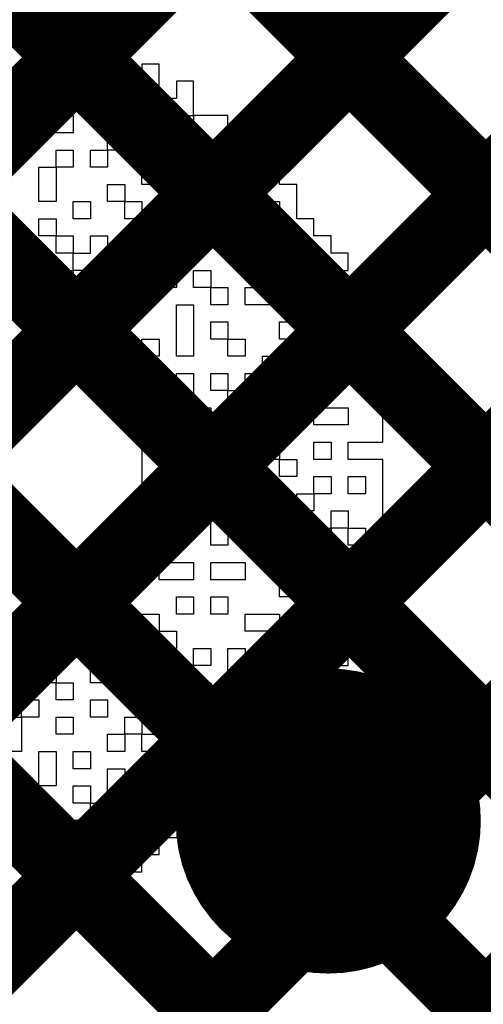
# Model space of a CAD drawing. Header units: millimetres. Extents: x 3.06 to 5.82, y 1.29 to 3.84.
# Tile 135 of 244: x 4.859 to 4.9071, y 2.306 to 2.4081. Entities that reach past the tile are written whole.
import ezdxf

# ---------------------------------------------------------------- set-up
doc = ezdxf.new("R2010")
doc.units = ezdxf.units.MM
doc.header["$MEASUREMENT"] = 0
for name, color, linetype in [('BottomLayer', 5, 'Continuous'), ('BottomOverlay', 54, 'Continuous'), ('BottomSolder', 6, 'Continuous'), ('MultiLayer', 9, 'Continuous'), ('TopLayer', 1, 'Continuous'), ('TopSolder', 216, 'Continuous'), ('ViaHoleLayer', 16, 'Continuous')]:
    doc.layers.add(name, color=color, linetype=linetype)

msp = doc.modelspace()

# ---------------------------------------------------------------- linework, layer by layer
at = {"layer": 'BottomLayer', "const_width": 0.008}
for points in [[(4.789, 2.32827), (5.248, 2.78727)], [(4.789, 2.29998), (5.2714, 2.78239)], [(4.789, 2.18685), (5.35367, 2.75152)], [(4.789, 2.21513), (5.32539, 2.75152)], [(4.789, 2.2717), (5.26343, 2.74613)], [(4.789, 2.24341), (5.27927, 2.73368)], [(4.789, 2.50834), (5.23034, 2.067)], [(4.789, 2.48006), (5.20562, 2.06344)], [(4.789, 2.45177), (5.18873, 2.05204)], [(4.789, 2.42349), (5.17789, 2.0346)], [(4.789, 2.3952), (5.175, 2.0092)]]:
    msp.add_lwpolyline(points, dxfattribs=at)
at = {"layer": 'BottomLayer', "const_width": 0.01181}
msp.add_lwpolyline([(4.88509, 2.325, 1), (4.89691, 2.325, 1)], format="xyb", close=True, dxfattribs=at)
at = {"layer": 'BottomOverlay'}
for p, q in [((4.86279, 2.40704), (4.84141, 2.40704)), ((4.86279, 2.40526), (4.86279, 2.40704)), ((4.861, 2.40348), (4.861, 2.40526)), ((4.861, 2.40526), (4.86279, 2.40526)), ((4.86991, 2.40526), (4.86279, 2.40526)), ((4.86279, 2.40526), (4.86279, 2.40348)), ((4.86991, 2.40348), (4.86991, 2.40526)), ((4.86279, 2.40348), (4.861, 2.40348)), ((4.86457, 2.40169), (4.86457, 2.40348)), ((4.86457, 2.40348), (4.86813, 2.40348)), ((4.86813, 2.40348), (4.86813, 2.40169)), ((4.86991, 2.40169), (4.86991, 2.40348)), ((4.87348, 2.40348), (4.87169, 2.40348)), ((4.87169, 2.40348), (4.87169, 2.40169)), ((4.87348, 2.40169), (4.87348, 2.40348)), ((4.86279, 2.39991), (4.86279, 2.40169)), ((4.86279, 2.40169), (4.86457, 2.40169)), ((4.86813, 2.40169), (4.86457, 2.40169)), ((4.86457, 2.40169), (4.86457, 2.39991)), ((4.86991, 2.39991), (4.86991, 2.40169)), ((4.87169, 2.40169), (4.87169, 2.39991)), ((4.87348, 2.39991), (4.87348, 2.40169)), ((4.87704, 2.40169), (4.87526, 2.40169)), ((4.87526, 2.40169), (4.87526, 2.39991)), ((4.87704, 2.39991), (4.87704, 2.40169)), ((4.85922, 2.39813), (4.85922, 2.39991)), ((4.85922, 2.39991), (4.861, 2.39991)), ((4.861, 2.39991), (4.861, 2.39813)), ((4.86457, 2.39991), (4.86279, 2.39991)), ((4.86813, 2.39813), (4.86813, 2.39991)), ((4.86813, 2.39991), (4.86991, 2.39991)), ((4.87169, 2.39991), (4.86991, 2.39991)), ((4.86991, 2.39991), (4.86991, 2.39813)), ((4.87526, 2.39991), (4.87348, 2.39991)), ((4.87704, 2.39813), (4.87704, 2.39991)), ((4.85744, 2.39813), (4.85922, 2.39813)), ((4.861, 2.39813), (4.861, 2.39635)), ((4.86279, 2.39635), (4.86279, 2.39813)), ((4.86279, 2.39813), (4.86457, 2.39813)), ((4.86457, 2.39813), (4.86457, 2.39635)), ((4.86991, 2.39813), (4.86813, 2.39813)), ((4.87526, 2.39635), (4.87526, 2.39813)), ((4.87526, 2.39813), (4.87704, 2.39813)), ((4.8806, 2.39813), (4.87704, 2.39813)), ((4.87704, 2.39813), (4.87704, 2.39635)), ((4.8806, 2.39635), (4.8806, 2.39813)), ((4.861, 2.39635), (4.85744, 2.39635)), ((4.86457, 2.39635), (4.86279, 2.39635)), ((4.86813, 2.39457), (4.86813, 2.39635)), ((4.86813, 2.39635), (4.86991, 2.39635)), ((4.86991, 2.39635), (4.86991, 2.39457)), ((4.87169, 2.39457), (4.87169, 2.39635)), ((4.87169, 2.39635), (4.87348, 2.39635)), ((4.87348, 2.39635), (4.87348, 2.39457)), ((4.87704, 2.39635), (4.87526, 2.39635)), ((4.88239, 2.39635), (4.8806, 2.39635)), ((4.88239, 2.39457), (4.88239, 2.39635)), ((4.86279, 2.39279), (4.86279, 2.39457)), ((4.86279, 2.39457), (4.86457, 2.39457)), ((4.86457, 2.39457), (4.86457, 2.39279)), ((4.86635, 2.39279), (4.86635, 2.39457)), ((4.86635, 2.39457), (4.86813, 2.39457)), ((4.86991, 2.39457), (4.86813, 2.39457)), ((4.86813, 2.39457), (4.86813, 2.39279)), ((4.87348, 2.39457), (4.87169, 2.39457)), ((4.87526, 2.39279), (4.87526, 2.39457)), ((4.87526, 2.39457), (4.87704, 2.39457)), ((4.87704, 2.39457), (4.87704, 2.39279)), ((4.8806, 2.39279), (4.8806, 2.39457)), ((4.8806, 2.39457), (4.88239, 2.39457)), ((4.88417, 2.39457), (4.88239, 2.39457)), ((4.88239, 2.39457), (4.88239, 2.39279)), ((4.88417, 2.39279), (4.88417, 2.39457)), ((4.861, 2.391), (4.861, 2.39279)), ((4.861, 2.39279), (4.86279, 2.39279)), ((4.86457, 2.39279), (4.86279, 2.39279)), ((4.86279, 2.39279), (4.86279, 2.391)), ((4.86813, 2.39279), (4.86635, 2.39279)), ((4.87169, 2.391), (4.87169, 2.39279)), ((4.87169, 2.39279), (4.87348, 2.39279)), ((4.87348, 2.39279), (4.87348, 2.391)), ((4.87526, 2.391), (4.87526, 2.39279)), ((4.87704, 2.39279), (4.87704, 2.391)), ((4.87882, 2.391), (4.87882, 2.39279)), ((4.87882, 2.39279), (4.8806, 2.39279)), ((4.88239, 2.39279), (4.8806, 2.39279)), ((4.8806, 2.39279), (4.8806, 2.391)), ((4.88595, 2.39279), (4.88417, 2.39279)), ((4.88595, 2.391), (4.88595, 2.39279)), ((4.861, 2.38922), (4.861, 2.391)), ((4.86279, 2.391), (4.86279, 2.38922)), ((4.86813, 2.38922), (4.86813, 2.391)), ((4.86813, 2.391), (4.86991, 2.391)), ((4.86991, 2.391), (4.86991, 2.38922)), ((4.87348, 2.391), (4.87169, 2.391)), ((4.87526, 2.38922), (4.87526, 2.391)), ((4.87704, 2.391), (4.87704, 2.38922)), ((4.8806, 2.391), (4.87882, 2.391)), ((4.88239, 2.38922), (4.88239, 2.391)), ((4.88239, 2.391), (4.88417, 2.391)), ((4.88417, 2.391), (4.88417, 2.38922)), ((4.88773, 2.391), (4.88595, 2.391)), ((4.88773, 2.38922), (4.88773, 2.391)), ((4.86279, 2.38922), (4.861, 2.38922)), ((4.86457, 2.38744), (4.86457, 2.38922)), ((4.86457, 2.38922), (4.86635, 2.38922)), ((4.86635, 2.38922), (4.86635, 2.38744)), ((4.86991, 2.38922), (4.86813, 2.38922)), ((4.86991, 2.38744), (4.86991, 2.38922)), ((4.86991, 2.38922), (4.87169, 2.38922)), ((4.87169, 2.38922), (4.87169, 2.38744)), ((4.87704, 2.38922), (4.87526, 2.38922)), ((4.87882, 2.38744), (4.87882, 2.38922)), ((4.87882, 2.38922), (4.8806, 2.38922)), ((4.8806, 2.38922), (4.8806, 2.38744)), ((4.88417, 2.38922), (4.88239, 2.38922)), ((4.88417, 2.38744), (4.88417, 2.38922)), ((4.88417, 2.38922), (4.88595, 2.38922)), ((4.88595, 2.38922), (4.88595, 2.38744)), ((4.88773, 2.38744), (4.88773, 2.38922)), ((4.861, 2.38566), (4.861, 2.38744)), ((4.861, 2.38744), (4.86279, 2.38744)), ((4.86279, 2.38744), (4.86279, 2.38566)), ((4.86635, 2.38744), (4.86457, 2.38744)), ((4.87169, 2.38744), (4.86991, 2.38744)), ((4.87348, 2.38566), (4.87348, 2.38744)), ((4.87348, 2.38744), (4.87526, 2.38744)), ((4.87526, 2.38744), (4.87526, 2.38566)), ((4.87704, 2.38566), (4.87704, 2.38744)), ((4.87704, 2.38744), (4.87882, 2.38744)), ((4.8806, 2.38744), (4.87882, 2.38744)), ((4.87882, 2.38744), (4.87882, 2.38566)), ((4.88595, 2.38744), (4.88417, 2.38744)), ((4.88951, 2.38744), (4.88773, 2.38744)), ((4.88951, 2.38566), (4.88951, 2.38744)), ((4.86279, 2.38566), (4.861, 2.38566)), ((4.86279, 2.38388), (4.86279, 2.38566)), ((4.86279, 2.38566), (4.86457, 2.38566)), ((4.86457, 2.38566), (4.86457, 2.38388)), ((4.86635, 2.38388), (4.86635, 2.38566)), ((4.86635, 2.38566), (4.86813, 2.38566)), ((4.86813, 2.38566), (4.86813, 2.38388)), ((4.86991, 2.38388), (4.86991, 2.38566)), ((4.86991, 2.38566), (4.87169, 2.38566)), ((4.87169, 2.38566), (4.87169, 2.38388)), ((4.87526, 2.38566), (4.87348, 2.38566)), ((4.87882, 2.38566), (4.87704, 2.38566)), ((4.8806, 2.38388), (4.8806, 2.38566)), ((4.8806, 2.38566), (4.88239, 2.38566)), ((4.88239, 2.38566), (4.88239, 2.38388)), ((4.88417, 2.38388), (4.88417, 2.38566)), ((4.88417, 2.38566), (4.88595, 2.38566)), ((4.88595, 2.38566), (4.88595, 2.38388)), ((4.89129, 2.38566), (4.88951, 2.38566)), ((4.89129, 2.38388), (4.89129, 2.38566)), ((4.85744, 2.38388), (4.861, 2.38388)), ((4.861, 2.38388), (4.861, 2.38209)), ((4.86457, 2.38388), (4.86279, 2.38388)), ((4.86457, 2.38209), (4.86457, 2.38388)), ((4.86457, 2.38388), (4.86635, 2.38388)), ((4.86813, 2.38388), (4.86813, 2.38209)), ((4.86991, 2.38209), (4.86991, 2.38388)), ((4.87169, 2.38388), (4.87169, 2.38209)), ((4.88239, 2.38388), (4.8806, 2.38388)), ((4.88239, 2.38209), (4.88239, 2.38388)), ((4.88239, 2.38388), (4.88417, 2.38388)), ((4.88595, 2.38388), (4.88595, 2.38209)), ((4.89308, 2.38388), (4.89129, 2.38388)), ((4.89308, 2.38209), (4.89308, 2.38388)), ((4.861, 2.38209), (4.86457, 2.38209)), ((4.86813, 2.38209), (4.86457, 2.38209)), ((4.86457, 2.38209), (4.86457, 2.38031)), ((4.87169, 2.38209), (4.86991, 2.38209)), ((4.87348, 2.38031), (4.87348, 2.38209)), ((4.87348, 2.38209), (4.87526, 2.38209)), ((4.87526, 2.38209), (4.87526, 2.38031)), ((4.87704, 2.38031), (4.87704, 2.38209)), ((4.87704, 2.38209), (4.87882, 2.38209)), ((4.87882, 2.38209), (4.87882, 2.38031)), ((4.88595, 2.38209), (4.88239, 2.38209)), ((4.88773, 2.38031), (4.88773, 2.38209)), ((4.88773, 2.38209), (4.88951, 2.38209)), ((4.88951, 2.38209), (4.88951, 2.38031)), ((4.89129, 2.38031), (4.89129, 2.38209)), ((4.89129, 2.38209), (4.89308, 2.38209)), ((4.86457, 2.38031), (4.86635, 2.38031)), ((4.86635, 2.38031), (4.86635, 2.37853)), ((4.86813, 2.37853), (4.86813, 2.38031)), ((4.86813, 2.38031), (4.87169, 2.38031)), ((4.87169, 2.38031), (4.87169, 2.37853)), ((4.87526, 2.38031), (4.87348, 2.38031)), ((4.87882, 2.38031), (4.87704, 2.38031)), ((4.87882, 2.37853), (4.87882, 2.38031)), ((4.87882, 2.38031), (4.8806, 2.38031)), ((4.8806, 2.38031), (4.8806, 2.37853)), ((4.88239, 2.37853), (4.88239, 2.38031)), ((4.88239, 2.38031), (4.88595, 2.38031)), ((4.88595, 2.38031), (4.88595, 2.37853)), ((4.88951, 2.38031), (4.88773, 2.38031)), ((4.89308, 2.38031), (4.89129, 2.38031)), ((4.89308, 2.37853), (4.89308, 2.38031)), ((4.86635, 2.37853), (4.86635, 2.37675)), ((4.87169, 2.37853), (4.86813, 2.37853)), ((4.87526, 2.37675), (4.87526, 2.37853)), ((4.87526, 2.37853), (4.87704, 2.37853)), ((4.87704, 2.37853), (4.87704, 2.37675)), ((4.8806, 2.37853), (4.87882, 2.37853)), ((4.88595, 2.37853), (4.88239, 2.37853)), ((4.88951, 2.37675), (4.88951, 2.37853)), ((4.88951, 2.37853), (4.89129, 2.37853)), ((4.89129, 2.37853), (4.89129, 2.37675)), ((4.89308, 2.37675), (4.89308, 2.37853)), ((4.86635, 2.37675), (4.86813, 2.37675)), ((4.86813, 2.37675), (4.86813, 2.37497)), ((4.87526, 2.37497), (4.87526, 2.37675)), ((4.87704, 2.37675), (4.87704, 2.37497)), ((4.87882, 2.37497), (4.87882, 2.37675)), ((4.87882, 2.37675), (4.8806, 2.37675)), ((4.8806, 2.37675), (4.8806, 2.37497)), ((4.88595, 2.37497), (4.88595, 2.37675)), ((4.88595, 2.37675), (4.88773, 2.37675)), ((4.88773, 2.37675), (4.88773, 2.37497)), ((4.89129, 2.37675), (4.88951, 2.37675)), ((4.89129, 2.37497), (4.89129, 2.37675)), ((4.89129, 2.37675), (4.89308, 2.37675)), ((4.89486, 2.37675), (4.89308, 2.37675)), ((4.89308, 2.37675), (4.89308, 2.37497)), ((4.89486, 2.37497), (4.89486, 2.37675)), ((4.86813, 2.37497), (4.86991, 2.37497)), ((4.86991, 2.37497), (4.86991, 2.37319)), ((4.87169, 2.37319), (4.87169, 2.37497)), ((4.87169, 2.37497), (4.87348, 2.37497)), ((4.87348, 2.37497), (4.87348, 2.37319)), ((4.87526, 2.37319), (4.87526, 2.37497)), ((4.87704, 2.37497), (4.87704, 2.37319)), ((4.8806, 2.37497), (4.87882, 2.37497)), ((4.8806, 2.37319), (4.8806, 2.37497)), ((4.8806, 2.37497), (4.88239, 2.37497)), ((4.88239, 2.37497), (4.88239, 2.37319)), ((4.88773, 2.37497), (4.88595, 2.37497)), ((4.88773, 2.37319), (4.88773, 2.37497)), ((4.88773, 2.37497), (4.88951, 2.37497)), ((4.88951, 2.37497), (4.88951, 2.37319)), ((4.89308, 2.37497), (4.89129, 2.37497)), ((4.89486, 2.37319), (4.89486, 2.37497)), ((4.86991, 2.37319), (4.86991, 2.3714)), ((4.87348, 2.37319), (4.87169, 2.37319)), ((4.87704, 2.37319), (4.87526, 2.37319)), ((4.88239, 2.37319), (4.8806, 2.37319)), ((4.88417, 2.3714), (4.88417, 2.37319)), ((4.88417, 2.37319), (4.88595, 2.37319)), ((4.88595, 2.37319), (4.88595, 2.3714)), ((4.88951, 2.37319), (4.88773, 2.37319)), ((4.89308, 2.3714), (4.89308, 2.37319)), ((4.89308, 2.37319), (4.89486, 2.37319)), ((4.89664, 2.37319), (4.89486, 2.37319)), ((4.89486, 2.37319), (4.89486, 2.3714)), ((4.89664, 2.3714), (4.89664, 2.37319)), ((4.86991, 2.3714), (4.86991, 2.36962)), ((4.87169, 2.36962), (4.87169, 2.3714)), ((4.87169, 2.3714), (4.87348, 2.3714)), ((4.87348, 2.3714), (4.87348, 2.36962)), ((4.87526, 2.36962), (4.87526, 2.3714)), ((4.87526, 2.3714), (4.87704, 2.3714)), ((4.87704, 2.3714), (4.87704, 2.36962)), ((4.87882, 2.36962), (4.87882, 2.3714)), ((4.87882, 2.3714), (4.8806, 2.3714)), ((4.8806, 2.3714), (4.8806, 2.36962)), ((4.88239, 2.36962), (4.88239, 2.3714)), ((4.88239, 2.3714), (4.88417, 2.3714)), ((4.88595, 2.3714), (4.88417, 2.3714)), ((4.88417, 2.3714), (4.88417, 2.36962)), ((4.88773, 2.36962), (4.88773, 2.3714)), ((4.88773, 2.3714), (4.88951, 2.3714)), ((4.88951, 2.3714), (4.88951, 2.36962)), ((4.89486, 2.3714), (4.89308, 2.3714)), ((4.89486, 2.36962), (4.89486, 2.3714)), ((4.89486, 2.3714), (4.89664, 2.3714)), ((4.86991, 2.36962), (4.87169, 2.36962)), ((4.87348, 2.36962), (4.87169, 2.36962)), ((4.87169, 2.36962), (4.87169, 2.36784)), ((4.87348, 2.36784), (4.87348, 2.36962)), ((4.87348, 2.36962), (4.87526, 2.36962)), ((4.87704, 2.36962), (4.87704, 2.36784)), ((4.8806, 2.36962), (4.87882, 2.36962)), ((4.8806, 2.36784), (4.8806, 2.36962)), ((4.8806, 2.36962), (4.88239, 2.36962)), ((4.88417, 2.36962), (4.88239, 2.36962)), ((4.88239, 2.36962), (4.88239, 2.36784)), ((4.88951, 2.36962), (4.88773, 2.36962)), ((4.89664, 2.36962), (4.89486, 2.36962)), ((4.89664, 2.36784), (4.89664, 2.36962)), ((4.87169, 2.36784), (4.86991, 2.36784)), ((4.86991, 2.36784), (4.86991, 2.36606)), ((4.87704, 2.36784), (4.87348, 2.36784)), ((4.87704, 2.36606), (4.87704, 2.36784)), ((4.87704, 2.36784), (4.87882, 2.36784)), ((4.87882, 2.36784), (4.87882, 2.36606)), ((4.88239, 2.36784), (4.8806, 2.36784)), ((4.88595, 2.36606), (4.88595, 2.36784)), ((4.88595, 2.36784), (4.88773, 2.36784)), ((4.88773, 2.36784), (4.88773, 2.36606)), ((4.88951, 2.36606), (4.88951, 2.36784)), ((4.88951, 2.36784), (4.89308, 2.36784)), ((4.89308, 2.36784), (4.89308, 2.36606)), ((4.89664, 2.36606), (4.89664, 2.36784)), ((4.86991, 2.36606), (4.87348, 2.36606)), ((4.87348, 2.36606), (4.87348, 2.36428)), ((4.87882, 2.36606), (4.87704, 2.36606)), ((4.88239, 2.36428), (4.88239, 2.36606)), ((4.88239, 2.36606), (4.88417, 2.36606)), ((4.88417, 2.36606), (4.88417, 2.36428)), ((4.88773, 2.36606), (4.88595, 2.36606)), ((4.89308, 2.36606), (4.88951, 2.36606)), ((4.89664, 2.36428), (4.89664, 2.36606)), ((4.87348, 2.36428), (4.87169, 2.36428)), ((4.87169, 2.36428), (4.87169, 2.3625)), ((4.87348, 2.3625), (4.87348, 2.36428)), ((4.87348, 2.36428), (4.87526, 2.36428)), ((4.87526, 2.36428), (4.87526, 2.3625)), ((4.87704, 2.3625), (4.87704, 2.36428)), ((4.87704, 2.36428), (4.87882, 2.36428)), ((4.87882, 2.36428), (4.87882, 2.3625)), ((4.88417, 2.36428), (4.88239, 2.36428)), ((4.88417, 2.3625), (4.88417, 2.36428)), ((4.88417, 2.36428), (4.88595, 2.36428)), ((4.88595, 2.36428), (4.88595, 2.3625)), ((4.88951, 2.3625), (4.88951, 2.36428)), ((4.88951, 2.36428), (4.89129, 2.36428)), ((4.89129, 2.36428), (4.89129, 2.3625)), ((4.89308, 2.3625), (4.89308, 2.36428)), ((4.89308, 2.36428), (4.89664, 2.36428)), ((4.87169, 2.3625), (4.87169, 2.36071)), ((4.87526, 2.3625), (4.87348, 2.3625)), ((4.87526, 2.36071), (4.87526, 2.3625)), ((4.87526, 2.3625), (4.87704, 2.3625)), ((4.87882, 2.3625), (4.87704, 2.3625)), ((4.87704, 2.3625), (4.87704, 2.36071)), ((4.88239, 2.36071), (4.88239, 2.3625)), ((4.88239, 2.3625), (4.88417, 2.3625)), ((4.88595, 2.3625), (4.88417, 2.3625)), ((4.88417, 2.3625), (4.88417, 2.36071)), ((4.88595, 2.36071), (4.88595, 2.3625)), ((4.88595, 2.3625), (4.88773, 2.3625)), ((4.88773, 2.3625), (4.88773, 2.36071)), ((4.89129, 2.3625), (4.88951, 2.3625)), ((4.89664, 2.3625), (4.89308, 2.3625)), ((4.89664, 2.36071), (4.89664, 2.3625)), ((4.90733, 2.3625), (4.90555, 2.3625)), ((4.90555, 2.3625), (4.90555, 2.36071)), ((4.87169, 2.36071), (4.87169, 2.35893)), ((4.87704, 2.36071), (4.87526, 2.36071)), ((4.87882, 2.35893), (4.87882, 2.36071)), ((4.87882, 2.36071), (4.8806, 2.36071)), ((4.8806, 2.36071), (4.8806, 2.35893)), ((4.88417, 2.36071), (4.88239, 2.36071)), ((4.88773, 2.36071), (4.88595, 2.36071)), ((4.88951, 2.35893), (4.88951, 2.36071)), ((4.88951, 2.36071), (4.89129, 2.36071)), ((4.89129, 2.36071), (4.89129, 2.35893)), ((4.89308, 2.35893), (4.89308, 2.36071)), ((4.89308, 2.36071), (4.89486, 2.36071)), ((4.89486, 2.36071), (4.89486, 2.35893)), ((4.89664, 2.35893), (4.89664, 2.36071)), ((4.90555, 2.36071), (4.90911, 2.36071)), ((4.87169, 2.35893), (4.87169, 2.35715)), ((4.87348, 2.35715), (4.87348, 2.35893)), ((4.87348, 2.35893), (4.87526, 2.35893)), ((4.87526, 2.35893), (4.87526, 2.35715)), ((4.8806, 2.35893), (4.87882, 2.35893)), ((4.88239, 2.35715), (4.88239, 2.35893)), ((4.88239, 2.35893), (4.88417, 2.35893)), ((4.88417, 2.35893), (4.88417, 2.35715)), ((4.88773, 2.35715), (4.88773, 2.35893)), ((4.88773, 2.35893), (4.88951, 2.35893)), ((4.89129, 2.35893), (4.88951, 2.35893)), ((4.88951, 2.35893), (4.88951, 2.35715)), ((4.89486, 2.35893), (4.89308, 2.35893)), ((4.89664, 2.35715), (4.89664, 2.35893)), ((4.87169, 2.35715), (4.87169, 2.35537)), ((4.87526, 2.35715), (4.87348, 2.35715)), ((4.87882, 2.35537), (4.87882, 2.35715)), ((4.87882, 2.35715), (4.8806, 2.35715)), ((4.8806, 2.35715), (4.8806, 2.35537)), ((4.88239, 2.35537), (4.88239, 2.35715)), ((4.88417, 2.35715), (4.88417, 2.35537)), ((4.88595, 2.35537), (4.88595, 2.35715)), ((4.88595, 2.35715), (4.88773, 2.35715)), ((4.88951, 2.35715), (4.88773, 2.35715)), ((4.88773, 2.35715), (4.88773, 2.35537)), ((4.89129, 2.35537), (4.89129, 2.35715)), ((4.89129, 2.35715), (4.89308, 2.35715)), ((4.89308, 2.35715), (4.89308, 2.35537)), ((4.89664, 2.35537), (4.89664, 2.35715)), ((4.87169, 2.35537), (4.87169, 2.35359)), ((4.87348, 2.35359), (4.87348, 2.35537)), ((4.87348, 2.35537), (4.87526, 2.35537)), ((4.87526, 2.35537), (4.87526, 2.35359)), ((4.87882, 2.35359), (4.87882, 2.35537)), ((4.8806, 2.35537), (4.8806, 2.35359)), ((4.88239, 2.35359), (4.88239, 2.35537)), ((4.88417, 2.35537), (4.88417, 2.35359)), ((4.88773, 2.35537), (4.88595, 2.35537)), ((4.88951, 2.35359), (4.88951, 2.35537)), ((4.88951, 2.35537), (4.89129, 2.35537)), ((4.89308, 2.35537), (4.89129, 2.35537)), ((4.89129, 2.35537), (4.89129, 2.35359)), ((4.89308, 2.35359), (4.89308, 2.35537)), ((4.89308, 2.35537), (4.89486, 2.35537)), ((4.89486, 2.35537), (4.89486, 2.35359)), ((4.89664, 2.35359), (4.89664, 2.35537)), ((4.87169, 2.35359), (4.86991, 2.35359)), ((4.86991, 2.35359), (4.86991, 2.35181)), ((4.87526, 2.35359), (4.87348, 2.35359)), ((4.8806, 2.35359), (4.87882, 2.35359)), ((4.88417, 2.35359), (4.88239, 2.35359)), ((4.88595, 2.35181), (4.88595, 2.35359)), ((4.88595, 2.35359), (4.88773, 2.35359)), ((4.88773, 2.35359), (4.88773, 2.35181)), ((4.89129, 2.35359), (4.88951, 2.35359)), ((4.89486, 2.35359), (4.89308, 2.35359)), ((4.89664, 2.35181), (4.89664, 2.35359)), ((4.86991, 2.35181), (4.87169, 2.35181)), ((4.87169, 2.35181), (4.87169, 2.35002)), ((4.87348, 2.35002), (4.87348, 2.35181)), ((4.87348, 2.35181), (4.87704, 2.35181)), ((4.87704, 2.35181), (4.87704, 2.35002)), ((4.87882, 2.35002), (4.87882, 2.35181)), ((4.87882, 2.35181), (4.88239, 2.35181)), ((4.88239, 2.35181), (4.88239, 2.35002)), ((4.88773, 2.35181), (4.88595, 2.35181)), ((4.88951, 2.35002), (4.88951, 2.35181)), ((4.88951, 2.35181), (4.89129, 2.35181)), ((4.89129, 2.35181), (4.89129, 2.35002)), ((4.89486, 2.35002), (4.89486, 2.35181)), ((4.89486, 2.35181), (4.89664, 2.35181)), ((4.87169, 2.35002), (4.86813, 2.35002)), ((4.86813, 2.35002), (4.86813, 2.34824)), ((4.87704, 2.35002), (4.87348, 2.35002)), ((4.88239, 2.35002), (4.87882, 2.35002)), ((4.88595, 2.34824), (4.88595, 2.35002)), ((4.88595, 2.35002), (4.88773, 2.35002)), ((4.88773, 2.35002), (4.88773, 2.34824)), ((4.88951, 2.34824), (4.88951, 2.35002)), ((4.89129, 2.35002), (4.89129, 2.34824)), ((4.89308, 2.34824), (4.89308, 2.35002)), ((4.89308, 2.35002), (4.89486, 2.35002)), ((4.86813, 2.34824), (4.86813, 2.34646)), ((4.87526, 2.34646), (4.87526, 2.34824)), ((4.87526, 2.34824), (4.87704, 2.34824)), ((4.87704, 2.34824), (4.87704, 2.34646)), ((4.87882, 2.34646), (4.87882, 2.34824)), ((4.87882, 2.34824), (4.8806, 2.34824)), ((4.8806, 2.34824), (4.8806, 2.34646)), ((4.88773, 2.34824), (4.88595, 2.34824)), ((4.88951, 2.34646), (4.88951, 2.34824)), ((4.89129, 2.34824), (4.89129, 2.34646)), ((4.89486, 2.34824), (4.89308, 2.34824)), ((4.89486, 2.34646), (4.89486, 2.34824)), ((4.86813, 2.34646), (4.86635, 2.34646)), ((4.86635, 2.34646), (4.86635, 2.34468)), ((4.86813, 2.34468), (4.86813, 2.34646)), ((4.86813, 2.34646), (4.86991, 2.34646)), ((4.86991, 2.34646), (4.86991, 2.34468)), ((4.87169, 2.34468), (4.87169, 2.34646)), ((4.87169, 2.34646), (4.87348, 2.34646)), ((4.87348, 2.34646), (4.87348, 2.34468)), ((4.87704, 2.34646), (4.87526, 2.34646)), ((4.8806, 2.34646), (4.87882, 2.34646)), ((4.88239, 2.34468), (4.88239, 2.34646)), ((4.88239, 2.34646), (4.88595, 2.34646)), ((4.88595, 2.34646), (4.88595, 2.34468)), ((4.89129, 2.34646), (4.88951, 2.34646)), ((4.89308, 2.34468), (4.89308, 2.34646)), ((4.89308, 2.34646), (4.89486, 2.34646)), ((4.86635, 2.34468), (4.86635, 2.3429)), ((4.86991, 2.34468), (4.86813, 2.34468)), ((4.87348, 2.34468), (4.87169, 2.34468)), ((4.87348, 2.3429), (4.87348, 2.34468)), ((4.87348, 2.34468), (4.87526, 2.34468)), ((4.87526, 2.34468), (4.87526, 2.3429)), ((4.88595, 2.34468), (4.88239, 2.34468)), ((4.88773, 2.3429), (4.88773, 2.34468)), ((4.88773, 2.34468), (4.88951, 2.34468)), ((4.88951, 2.34468), (4.88951, 2.3429)), ((4.89129, 2.3429), (4.89129, 2.34468)), ((4.89129, 2.34468), (4.89308, 2.34468)), ((4.86635, 2.3429), (4.86279, 2.3429)), ((4.86279, 2.3429), (4.86279, 2.34111)), ((4.86813, 2.34111), (4.86813, 2.3429)), ((4.86813, 2.3429), (4.86991, 2.3429)), ((4.86991, 2.3429), (4.86991, 2.34111)), ((4.87169, 2.34111), (4.87169, 2.3429)), ((4.87169, 2.3429), (4.87348, 2.3429)), ((4.87526, 2.3429), (4.87348, 2.3429)), ((4.87348, 2.3429), (4.87348, 2.34111)), ((4.87704, 2.34111), (4.87704, 2.3429)), ((4.87704, 2.3429), (4.87882, 2.3429)), ((4.87882, 2.3429), (4.87882, 2.34111)), ((4.8806, 2.34111), (4.8806, 2.3429)), ((4.8806, 2.3429), (4.88239, 2.3429)), ((4.88239, 2.3429), (4.88239, 2.34111)), ((4.88417, 2.34111), (4.88417, 2.3429)), ((4.88417, 2.3429), (4.88595, 2.3429)), ((4.88595, 2.3429), (4.88595, 2.34111)), ((4.88951, 2.3429), (4.88773, 2.3429)), ((4.89308, 2.3429), (4.89129, 2.3429)), ((4.89308, 2.34111), (4.89308, 2.3429)), ((4.86279, 2.34111), (4.86279, 2.33933)), ((4.86635, 2.33933), (4.86635, 2.34111)), ((4.86635, 2.34111), (4.86813, 2.34111)), ((4.86991, 2.34111), (4.86813, 2.34111)), ((4.86813, 2.34111), (4.86813, 2.33933)), ((4.87348, 2.34111), (4.87169, 2.34111)), ((4.87882, 2.34111), (4.87704, 2.34111)), ((4.8806, 2.33933), (4.8806, 2.34111)), ((4.88239, 2.34111), (4.88239, 2.33933)), ((4.88417, 2.33933), (4.88417, 2.34111)), ((4.88595, 2.34111), (4.88595, 2.33933)), ((4.88773, 2.33933), (4.88773, 2.34111)), ((4.88773, 2.34111), (4.88951, 2.34111)), ((4.88951, 2.34111), (4.88951, 2.33933)), ((4.89129, 2.33933), (4.89129, 2.34111)), ((4.89129, 2.34111), (4.89308, 2.34111)), ((4.86279, 2.33933), (4.85566, 2.33933)), ((4.86279, 2.33755), (4.86279, 2.33933)), ((4.86279, 2.33933), (4.86457, 2.33933)), ((4.86457, 2.33933), (4.86457, 2.33755)), ((4.86813, 2.33933), (4.86635, 2.33933)), ((4.87169, 2.33755), (4.87169, 2.33933)), ((4.87169, 2.33933), (4.87348, 2.33933)), ((4.87348, 2.33933), (4.87348, 2.33755)), ((4.87526, 2.33755), (4.87526, 2.33933)), ((4.87526, 2.33933), (4.87882, 2.33933)), ((4.87882, 2.33933), (4.87882, 2.33755)), ((4.88239, 2.33933), (4.8806, 2.33933)), ((4.88595, 2.33933), (4.88417, 2.33933)), ((4.88951, 2.33933), (4.88773, 2.33933)), ((4.88951, 2.33755), (4.88951, 2.33933)), ((4.88951, 2.33933), (4.89129, 2.33933)), ((4.85922, 2.33577), (4.85922, 2.33755)), ((4.85922, 2.33755), (4.861, 2.33755)), ((4.861, 2.33755), (4.861, 2.33577)), ((4.86457, 2.33755), (4.86279, 2.33755)), ((4.86635, 2.33577), (4.86635, 2.33755)), ((4.86635, 2.33755), (4.86813, 2.33755)), ((4.86813, 2.33755), (4.86813, 2.33577)), ((4.87348, 2.33755), (4.87169, 2.33755)), ((4.87882, 2.33755), (4.87526, 2.33755)), ((4.88239, 2.33577), (4.88239, 2.33755)), ((4.88239, 2.33755), (4.88595, 2.33755)), ((4.88595, 2.33755), (4.88595, 2.33577)), ((4.88951, 2.33577), (4.88951, 2.33755)), ((4.85744, 2.33577), (4.85922, 2.33577)), ((4.861, 2.33577), (4.85922, 2.33577)), ((4.85922, 2.33577), (4.85922, 2.33399)), ((4.86279, 2.33399), (4.86279, 2.33577)), ((4.86279, 2.33577), (4.86457, 2.33577)), ((4.86457, 2.33577), (4.86457, 2.33399)), ((4.86813, 2.33577), (4.86635, 2.33577)), ((4.86991, 2.33399), (4.86991, 2.33577)), ((4.86991, 2.33577), (4.87169, 2.33577)), ((4.87169, 2.33577), (4.87169, 2.33399)), ((4.87526, 2.33399), (4.87526, 2.33577)), ((4.87526, 2.33577), (4.87882, 2.33577)), ((4.87882, 2.33577), (4.87882, 2.33399)), ((4.88595, 2.33577), (4.88239, 2.33577)), ((4.88773, 2.33399), (4.88773, 2.33577)), ((4.88773, 2.33577), (4.88951, 2.33577)), ((4.85922, 2.33399), (4.85922, 2.33221)), ((4.86457, 2.33399), (4.86279, 2.33399)), ((4.86813, 2.33221), (4.86813, 2.33399)), ((4.86813, 2.33399), (4.86991, 2.33399)), ((4.87169, 2.33399), (4.86991, 2.33399)), ((4.86991, 2.33399), (4.86991, 2.33221)), ((4.87169, 2.33221), (4.87169, 2.33399)), ((4.87169, 2.33399), (4.87348, 2.33399)), ((4.87348, 2.33399), (4.87348, 2.33221)), ((4.87882, 2.33399), (4.87526, 2.33399)), ((4.88595, 2.33221), (4.88595, 2.33399)), ((4.88595, 2.33399), (4.88773, 2.33399)), ((4.85922, 2.33221), (4.85744, 2.33221)), ((4.861, 2.33042), (4.861, 2.33221)), ((4.861, 2.33221), (4.86279, 2.33221)), ((4.86279, 2.33221), (4.86279, 2.33042)), ((4.86457, 2.33042), (4.86457, 2.33221)), ((4.86457, 2.33221), (4.86635, 2.33221)), ((4.86635, 2.33221), (4.86635, 2.33042)), ((4.86991, 2.33221), (4.86813, 2.33221)), ((4.87348, 2.33221), (4.87169, 2.33221)), ((4.87526, 2.33042), (4.87526, 2.33221)), ((4.87526, 2.33221), (4.87704, 2.33221)), ((4.87704, 2.33221), (4.87704, 2.33042)), ((4.87882, 2.33042), (4.87882, 2.33221)), ((4.87882, 2.33221), (4.88239, 2.33221)), ((4.88239, 2.33221), (4.88239, 2.33042)), ((4.88595, 2.33042), (4.88595, 2.33221)), ((4.861, 2.32864), (4.861, 2.33042)), ((4.86279, 2.33042), (4.86279, 2.32864)), ((4.86635, 2.33042), (4.86457, 2.33042)), ((4.86813, 2.32864), (4.86813, 2.33042)), ((4.86813, 2.33042), (4.86991, 2.33042)), ((4.86991, 2.33042), (4.86991, 2.32864)), ((4.87348, 2.32864), (4.87348, 2.33042)), ((4.87348, 2.33042), (4.87526, 2.33042)), ((4.87704, 2.33042), (4.87526, 2.33042)), ((4.87526, 2.33042), (4.87526, 2.32864)), ((4.88239, 2.33042), (4.87882, 2.33042)), ((4.88239, 2.32864), (4.88239, 2.33042)), ((4.88239, 2.33042), (4.88595, 2.33042)), ((4.86279, 2.32864), (4.861, 2.32864)), ((4.86457, 2.32686), (4.86457, 2.32864)), ((4.86457, 2.32864), (4.86635, 2.32864)), ((4.86635, 2.32864), (4.86635, 2.32686)), ((4.86813, 2.32686), (4.86813, 2.32864)), ((4.86991, 2.32864), (4.86991, 2.32686)), ((4.87169, 2.32686), (4.87169, 2.32864)), ((4.87169, 2.32864), (4.87348, 2.32864)), ((4.87526, 2.32864), (4.87348, 2.32864)), ((4.87348, 2.32864), (4.87348, 2.32686)), ((4.87704, 2.32686), (4.87704, 2.32864)), ((4.87704, 2.32864), (4.87882, 2.32864)), ((4.87882, 2.32864), (4.87882, 2.32686)), ((4.88239, 2.32686), (4.88239, 2.32864)), ((4.861, 2.32508), (4.861, 2.32686)), ((4.861, 2.32686), (4.86279, 2.32686)), ((4.86279, 2.32686), (4.86279, 2.32508)), ((4.86635, 2.32686), (4.86457, 2.32686)), ((4.86635, 2.32508), (4.86635, 2.32686)), ((4.86635, 2.32686), (4.86813, 2.32686)), ((4.86991, 2.32686), (4.86813, 2.32686)), ((4.86813, 2.32686), (4.86813, 2.32508)), ((4.87169, 2.32508), (4.87169, 2.32686)), ((4.87348, 2.32686), (4.87348, 2.32508)), ((4.87526, 2.32508), (4.87526, 2.32686)), ((4.87526, 2.32686), (4.87704, 2.32686)), ((4.87882, 2.32686), (4.87704, 2.32686)), ((4.87704, 2.32686), (4.87704, 2.32508)), ((4.8806, 2.32508), (4.8806, 2.32686)), ((4.8806, 2.32686), (4.88239, 2.32686)), ((4.86279, 2.32508), (4.861, 2.32508)), ((4.86457, 2.3233), (4.86457, 2.32508)), ((4.86457, 2.32508), (4.86635, 2.32508)), ((4.86813, 2.32508), (4.86635, 2.32508)), ((4.86635, 2.32508), (4.86635, 2.3233)), ((4.87169, 2.3233), (4.87169, 2.32508)), ((4.87348, 2.32508), (4.87348, 2.3233)), ((4.87704, 2.32508), (4.87526, 2.32508)), ((4.87704, 2.3233), (4.87704, 2.32508)), ((4.87704, 2.32508), (4.8806, 2.32508)), ((4.85744, 2.3233), (4.85922, 2.3233)), ((4.85922, 2.3233), (4.85922, 2.32152)), ((4.86279, 2.32152), (4.86279, 2.3233)), ((4.86279, 2.3233), (4.86457, 2.3233)), ((4.86635, 2.3233), (4.86457, 2.3233)), ((4.86457, 2.3233), (4.86457, 2.32152)), ((4.86635, 2.32152), (4.86635, 2.3233)), ((4.86635, 2.3233), (4.86991, 2.3233)), ((4.86991, 2.3233), (4.86991, 2.32152)), ((4.87348, 2.3233), (4.87169, 2.3233)), ((4.87348, 2.32152), (4.87348, 2.3233)), ((4.87348, 2.3233), (4.87704, 2.3233)), ((4.85922, 2.32152), (4.85744, 2.32152)), ((4.85922, 2.31973), (4.85922, 2.32152)), ((4.85922, 2.32152), (4.861, 2.32152)), ((4.861, 2.32152), (4.861, 2.31973)), ((4.86457, 2.32152), (4.86279, 2.32152)), ((4.86991, 2.32152), (4.86635, 2.32152)), ((4.87169, 2.31973), (4.87169, 2.32152)), ((4.87169, 2.32152), (4.87348, 2.32152)), ((4.861, 2.31973), (4.85922, 2.31973)), ((4.86457, 2.31795), (4.86457, 2.31973)), ((4.86457, 2.31973), (4.87169, 2.31973)), ((4.85744, 2.31795), (4.86457, 2.31795))]:
    msp.add_line(p, q, dxfattribs=at)
at = {"layer": 'BottomSolder', "const_width": 0.01581}
msp.add_lwpolyline([(4.88309, 2.325, 1), (4.89891, 2.325, 1)], format="xyb", close=True, dxfattribs=at)
at = {"layer": 'MultiLayer', "const_width": 0.01181}
msp.add_lwpolyline([(4.88509, 2.325, 1), (4.89691, 2.325, 1)], format="xyb", close=True, dxfattribs=at)
at = {"layer": 'TopLayer', "const_width": 0.008}
for points in [[(4.485, 2.02427), (4.90073, 2.44)], [(4.5197, 2.03069), (4.92902, 2.44)], [(4.54799, 2.03069), (4.9573, 2.44)], [(4.57627, 2.03069), (4.98559, 2.44)], [(4.59587, 2.022), (5.01387, 2.44)], [(4.62415, 2.022), (5.04215, 2.44)], [(4.7442, 2.44), (5.0512, 2.133)], [(4.77249, 2.44), (5.07949, 2.133)], [(4.80077, 2.44), (5.10777, 2.133)], [(4.82906, 2.44), (5.13606, 2.133)], [(4.85734, 2.44), (5.16434, 2.133)]]:
    msp.add_lwpolyline(points, dxfattribs=at)
at = {"layer": 'TopLayer', "const_width": 0.01181}
msp.add_lwpolyline([(4.88509, 2.325, 1), (4.89691, 2.325, 1)], format="xyb", close=True, dxfattribs=at)
at = {"layer": 'TopSolder', "const_width": 0.01581}
msp.add_lwpolyline([(4.88309, 2.325, 1), (4.89891, 2.325, 1)], format="xyb", close=True, dxfattribs=at)
at = {"layer": 'ViaHoleLayer', "const_width": 0.00787}
msp.add_lwpolyline([(4.88706, 2.325, 1), (4.89494, 2.325, 1)], format="xyb", close=True, dxfattribs=at)

doc.saveas('drawing.dxf')
